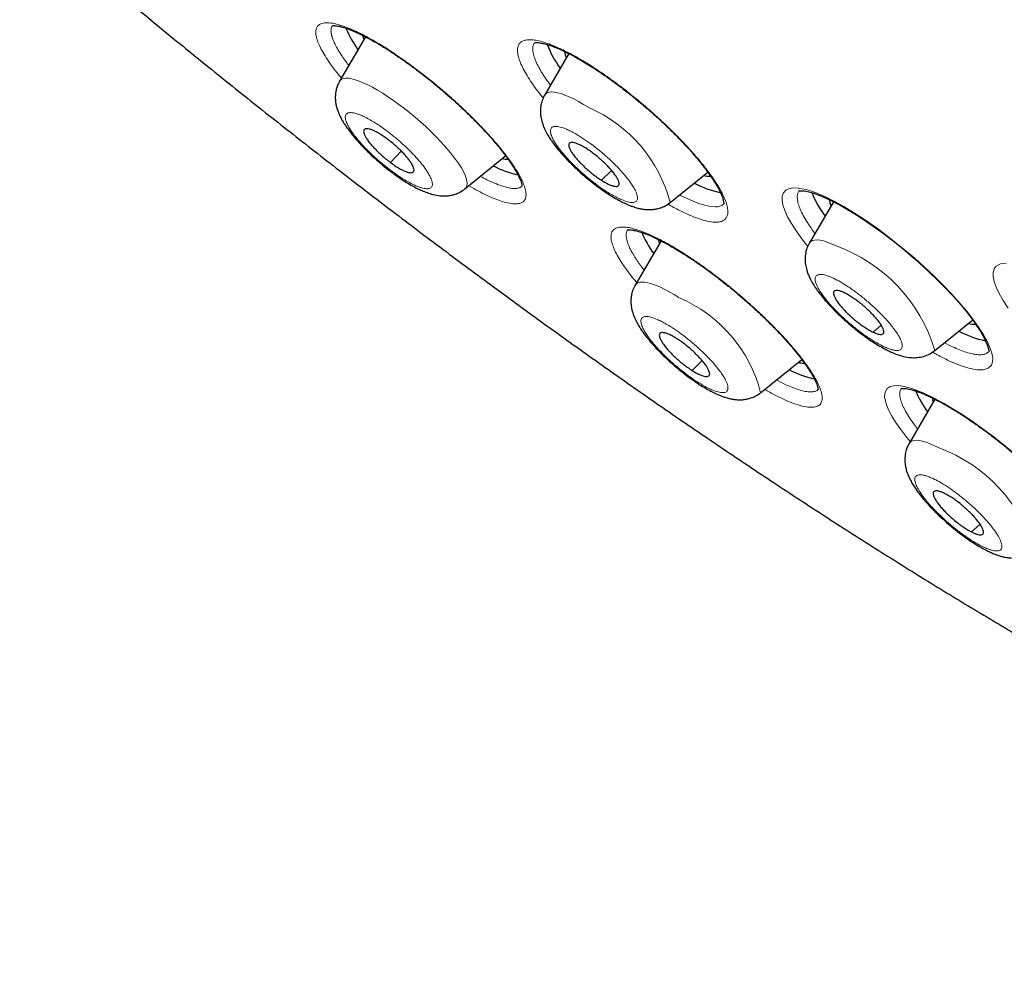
# Model space of a CAD drawing. Header units: millimetres. Extents: x 8 to 1352, y 12 to 1248.
# Tile 94 of 126: x 1165 to 1183, y 555 to 572. Entities that reach past the tile are written whole.
import ezdxf

# ---------------------------------------------------------------- set-up
doc = ezdxf.new("R2010")
doc.units = ezdxf.units.MM

msp = doc.modelspace()

# ---------------------------------------------------------------- linework, layer by layer
at = {"color": 7, "linetype": 'Continuous', "lineweight": 30}
for p, q in [((1171.547, 571.636), (1171.067, 570.814)), ((1175.307, 571.326), (1174.86, 570.561)), ((1173.386, 568.825), (1174.138, 569.435)), ((1177.179, 568.571), (1177.875, 569.135)), ((1180.203, 568.587), (1179.756, 567.823)), ((1177.013, 567.863), (1176.534, 567.044)), ((1182.075, 565.833), (1182.775, 566.401)), ((1178.853, 565.054), (1179.613, 565.67)), ((1182.078, 564.934), (1181.6, 564.116))]:
    msp.add_line(p, q, dxfattribs=at)
at = {"color": 252, "linetype": 'Continuous', "lineweight": 0}
for p, q in [((1172.207, 569.523), (1172.007, 569.313)), ((1176.098, 569.164), (1175.911, 568.983)), ((1181.084, 566.302), (1180.937, 566.172)), ((1182.372, 565.916), (1182.252, 565.977)), ((1177.772, 565.647), (1177.585, 565.466)), ((1182.912, 562.622), (1182.753, 562.479))]:
    msp.add_line(p, q, dxfattribs=at)
at = {"color": 252, "linetype": 'Continuous', "lineweight": 0, "flags": 128}
for points in [[(1172.164, 570.386), (1172.063, 570.46), (1171.962, 570.528), (1171.864, 570.592), (1171.769, 570.65), (1171.677, 570.702), (1171.589, 570.748), (1171.506, 570.787), (1171.428, 570.818), (1171.356, 570.843), (1171.291, 570.86), (1171.233, 570.869), (1171.183, 570.871), (1171.14, 570.865), (1171.105, 570.851), (1171.079, 570.83), (1171.067, 570.814)], [(1175.676, 570.327), (1175.58, 570.386), (1175.487, 570.439), (1175.398, 570.486), (1175.314, 570.526), (1175.235, 570.559), (1175.163, 570.585), (1175.096, 570.603), (1175.037, 570.614), (1174.985, 570.617), (1174.94, 570.613), (1174.904, 570.601), (1174.876, 570.581), (1174.86, 570.561)], [(1173.386, 568.825), (1173.408, 568.85), (1173.421, 568.882), (1173.426, 568.921), (1173.422, 568.967), (1173.409, 569.019), (1173.387, 569.078), (1173.357, 569.142), (1173.319, 569.211), (1173.272, 569.284), (1173.218, 569.362), (1173.157, 569.443), (1173.089, 569.527), (1173.015, 569.614), (1172.934, 569.702), (1172.849, 569.791), (1172.759, 569.88), (1172.666, 569.969), (1172.569, 570.057), (1172.469, 570.143), (1172.368, 570.227), (1172.267, 570.309), (1172.164, 570.386)], [(1178.17, 568.543), (1178.162, 568.534), (1178.132, 568.515), (1178.102, 568.503), (1178.074, 568.497), (1178.055, 568.494), (1178.04, 568.493), (1178.027, 568.492), (1178.023, 568.492), (1178.021, 568.492), (1178.02, 568.492), (1178.02, 568.492), (1178.02, 568.492), (1178.02, 568.492), (1178.02, 568.492), (1178.02, 568.492), (1178.02, 568.492), (1178.02, 568.492), (1177.924, 568.499), (1177.814, 568.522), (1177.692, 568.562), (1177.561, 568.614), (1177.373, 568.704), (1177.355, 568.714)], [(1179.726, 567.759), (1179.615, 567.901), (1179.509, 568.048), (1179.422, 568.184), (1179.353, 568.308), (1179.301, 568.422), (1179.266, 568.527), (1179.251, 568.616), (1179.254, 568.691), (1179.276, 568.752), (1179.317, 568.797), (1179.375, 568.827), (1179.451, 568.841), (1179.544, 568.839), (1179.693, 568.81), (1179.866, 568.754), (1180.064, 568.669), (1180.226, 568.588), (1180.395, 568.495), (1180.572, 568.388), (1180.757, 568.268), (1181.008, 568.094), (1181.263, 567.902), (1181.516, 567.699), (1181.703, 567.54), (1181.883, 567.378), (1182.058, 567.214), (1182.226, 567.047), (1182.382, 566.884), (1182.527, 566.724), (1182.66, 566.566), (1182.781, 566.412), (1182.884, 566.269), (1182.971, 566.134), (1183.042, 566.008), (1183.095, 565.89), (1183.13, 565.788), (1183.146, 565.699), (1183.143, 565.623), (1183.122, 565.562), (1183.064, 565.505), (1182.976, 565.476), (1182.855, 565.476), (1182.707, 565.505), (1182.534, 565.561), (1182.337, 565.646), (1182.337, 565.646)], [(1180.239, 567.774), (1180.158, 567.81), (1180.083, 567.838), (1180.014, 567.86), (1179.952, 567.873), (1179.898, 567.879), (1179.85, 567.877), (1179.811, 567.868), (1179.78, 567.851), (1179.758, 567.826), (1179.756, 567.823)], [(1183.432, 566.618), (1183.34, 566.759), (1183.267, 566.887), (1183.211, 567.003), (1183.174, 567.108), (1183.155, 567.201), (1183.155, 567.28), (1183.173, 567.344), (1183.21, 567.393), (1183.288, 567.435), (1183.396, 567.447)], [(1177.35, 566.81), (1177.254, 566.869), (1177.161, 566.922), (1177.072, 566.969), (1176.988, 567.009), (1176.91, 567.042), (1176.837, 567.068), (1176.77, 567.086), (1176.711, 567.097), (1176.659, 567.1), (1176.614, 567.096), (1176.578, 567.084), (1176.55, 567.064), (1176.534, 567.044)], [(1181.62, 564.15), (1181.556, 564.227), (1181.446, 564.371), (1181.35, 564.508), (1181.273, 564.635), (1181.214, 564.749), (1181.173, 564.853), (1181.147, 564.972), (1181.155, 565.066), (1181.196, 565.134), (1181.248, 565.166), (1181.318, 565.183), (1181.406, 565.184), (1181.509, 565.169), (1181.671, 565.124), (1181.857, 565.052), (1182.066, 564.952), (1182.236, 564.861), (1182.411, 564.758), (1182.593, 564.643), (1182.782, 564.516), (1182.972, 564.38), (1183.164, 564.236), (1183.356, 564.084), (1183.544, 563.928)], [(1182.155, 564.033), (1182.07, 564.074), (1181.99, 564.109), (1181.916, 564.136), (1181.848, 564.156), (1181.787, 564.168), (1181.734, 564.173), (1181.688, 564.17), (1181.65, 564.159), (1181.62, 564.141), (1181.6, 564.116)]]:
    msp.add_lwpolyline(points, dxfattribs=at)
at = {"color": 7, "linetype": 'Continuous', "lineweight": 30, "flags": 128}
msp.add_lwpolyline([(1179.569, 568.788), (1179.57, 568.787), (1179.576, 568.787), (1179.587, 568.788), (1179.601, 568.789), (1179.625, 568.788), (1179.653, 568.786), (1179.689, 568.781), (1179.746, 568.769), (1179.821, 568.748), (1179.917, 568.715), (1180.023, 568.672), (1180.116, 568.63), (1180.193, 568.592), (1180.251, 568.562), (1180.317, 568.527), (1180.401, 568.479), (1180.504, 568.419), (1180.625, 568.345), (1180.749, 568.264), (1180.936, 568.136), (1181.121, 568.002), (1181.303, 567.863), (1181.482, 567.719), (1181.718, 567.518), (1181.946, 567.31), (1182.163, 567.1), (1182.287, 566.973), (1182.406, 566.846), (1182.518, 566.72), (1182.623, 566.596), (1182.714, 566.483), (1182.759, 566.423), (1182.797, 566.371), (1182.828, 566.327), (1182.855, 566.287), (1182.888, 566.237), (1182.924, 566.178), (1182.963, 566.111), (1182.999, 566.042), (1183.025, 565.985), (1183.042, 565.942), (1183.053, 565.91), (1183.06, 565.888), (1183.064, 565.872), (1183.068, 565.856), (1183.072, 565.841), (1183.076, 565.83), (1183.079, 565.822), (1183.079, 565.818), (1183.079, 565.818)], dxfattribs=at)
at = {"color": 7, "linetype": 'Continuous', "lineweight": 30}
for centre, radius, start, end in [((1173.07, 572.597), 2.05, 202.9647, 215.7964), ((1172.088, 571.799), 0.612, 192.6756, 200.7201), ((1176.768, 572.245), 2.009, 201.8831, 216.3164), ((1175.722, 571.429), 0.497, 187.3572, 201.7621), ((1174.772, 570.894), 1.856, 242.3518, 257.322), ((1174.196, 569.927), 0.555, 257.6875, 268.8197), ((1177.906, 569.562), 0.504, 257.1978, 272.7923), ((1178.492, 570.553), 1.839, 241.8153, 258.0762), ((1181.668, 569.51), 2.015, 201.9805, 216.3065), ((1180.618, 568.691), 0.498, 187.3892, 201.759), ((1178.553, 568.836), 2.067, 203.2613, 215.7691), ((1177.561, 568.03), 0.618, 193.1686, 200.7009), ((1182.801, 566.814), 0.495, 257.1242, 273.816), ((1183.384, 567.804), 1.827, 241.7836, 258.2995), ((1179.66, 566.138), 0.536, 257.577, 270.5733), ((1180.225, 567.091), 1.82, 242.2592, 258.0148), ((1183.627, 565.914), 2.078, 203.438, 215.753), ((1182.629, 565.104), 0.621, 193.3542, 200.6937)]:
    msp.add_arc(centre, radius, start, end, dxfattribs=at)
at = {"color": 252, "linetype": 'Continuous', "lineweight": 0}
for centre, radius, start, end in [((1174.639, 567.917), 2.623, 14.4411, 66.7264), ((1179.254, 565.004), 2.94, 16.3743, 70.4401), ((1176.314, 564.4), 2.623, 14.4411, 66.7264), ((1181.15, 561.333), 2.881, 15.9991, 69.5828)]:
    msp.add_arc(centre, radius, start, end, dxfattribs=at)
at = {"color": 7, "linetype": 'Continuous', "lineweight": 30}
for points, knots in [([(1165.151, 573.986), (1165.322, 573.84), (1165.56, 573.637), (1165.911, 573.338), (1166.21, 573.086), (1166.567, 572.786), (1166.943, 572.472), (1167.338, 572.145), (1167.747, 571.808), (1168.168, 571.464), (1168.597, 571.115), (1169.034, 570.763), (1169.477, 570.409), (1169.925, 570.054), (1170.378, 569.698), (1170.834, 569.341), (1171.293, 568.986), (1171.755, 568.631), (1172.22, 568.277), (1172.686, 567.925), (1173.154, 567.574), (1173.623, 567.226), (1174.093, 566.88), (1174.564, 566.536), (1175.036, 566.195), (1175.508, 565.857), (1175.981, 565.521), (1176.453, 565.189), (1176.925, 564.86), (1177.397, 564.535), (1177.869, 564.213), (1178.34, 563.895), (1178.809, 563.58), (1179.278, 563.27), (1179.746, 562.963), (1180.213, 562.661), (1180.678, 562.363), (1181.142, 562.069), (1181.604, 561.779), (1182.064, 561.495), (1182.523, 561.214), (1182.979, 560.939), (1183.433, 560.668), (1183.885, 560.402), (1184.334, 560.141), (1184.781, 559.885), (1185.225, 559.634), (1185.667, 559.388), (1186.105, 559.148), (1186.541, 558.913), (1186.973, 558.683), (1187.402, 558.459), (1187.828, 558.241), (1188.25, 558.028), (1188.669, 557.82), (1189.084, 557.619), (1189.496, 557.423), (1189.903, 557.233), (1190.307, 557.049), (1190.706, 556.871), (1191.102, 556.699), (1191.493, 556.533), (1191.879, 556.373), (1192.262, 556.22), (1192.639, 556.073), (1193.013, 555.932), (1193.381, 555.797), (1193.745, 555.669), (1194.103, 555.547), (1194.457, 555.431), (1194.806, 555.323), (1195.149, 555.22), (1195.488, 555.125), (1195.821, 555.036), (1196.149, 554.953), (1196.471, 554.878), (1196.788, 554.809), (1197.099, 554.747), (1197.405, 554.692), (1197.705, 554.644), (1197.999, 554.602), (1198.288, 554.568), (1198.57, 554.54), (1198.847, 554.52), (1199.118, 554.506), (1199.383, 554.5), (1199.642, 554.501), (1199.894, 554.509), (1200.141, 554.524), (1200.381, 554.547), (1200.615, 554.576), (1200.843, 554.613), (1201.065, 554.658), (1201.28, 554.709), (1201.488, 554.768), (1201.69, 554.834), (1201.884, 554.906), (1202.071, 554.986), (1202.25, 555.071), (1202.42, 555.162), (1202.581, 555.256), (1202.73, 555.353), (1202.868, 555.45), (1202.995, 555.546), (1203.109, 555.638), (1203.212, 555.727), (1203.305, 555.811), (1203.388, 555.889), (1203.463, 555.963), (1203.531, 556.031), (1203.594, 556.096), (1203.651, 556.156), (1203.704, 556.214), (1203.755, 556.268), (1203.803, 556.321), (1203.849, 556.372), (1203.895, 556.424), (1203.942, 556.476), (1203.99, 556.531), (1204.042, 556.589), (1204.103, 556.657), (1204.163, 556.725), (1204.205, 556.772), (1204.222, 556.792)], [0, 0, 0, 0, 0.010665, 0.014904, 0.021954, 0.029265, 0.037106, 0.045289, 0.053741, 0.062402, 0.071229, 0.080191, 0.089264, 0.098431, 0.107676, 0.116989, 0.12636, 0.135782, 0.145248, 0.154753, 0.164294, 0.173866, 0.183466, 0.193091, 0.20274, 0.212409, 0.222098, 0.231804, 0.241526, 0.251264, 0.261014, 0.270778, 0.280553, 0.290339, 0.300135, 0.30994, 0.319754, 0.329577, 0.339406, 0.349243, 0.359087, 0.368936, 0.378792, 0.388652, 0.398518, 0.408388, 0.418262, 0.42814, 0.438022, 0.447907, 0.457795, 0.467685, 0.477578, 0.487473, 0.497369, 0.507267, 0.517166, 0.527066, 0.536966, 0.546867, 0.556768, 0.566668, 0.576567, 0.586466, 0.596362, 0.606257, 0.61615, 0.62604, 0.635927, 0.64581, 0.655688, 0.665562, 0.675431, 0.685294, 0.695149, 0.704998, 0.714837, 0.724668, 0.734488, 0.744296, 0.754091, 0.763871, 0.773635, 0.783381, 0.793106, 0.802808, 0.812483, 0.822127, 0.831737, 0.841307, 0.850829, 0.860295, 0.869695, 0.879014, 0.888234, 0.897332, 0.906276, 0.915022, 0.923514, 0.93168, 0.93943, 0.946669, 0.953304, 0.959268, 0.964536, 0.969122, 0.973071, 0.976448, 0.979323, 0.981767, 0.98385, 0.985634, 0.987178, 0.988536, 0.989758, 0.990893, 0.991985, 0.993082, 0.994219, 0.995455, 0.996883, 0.998718, 1, 1, 1, 1]), ([(1170.935, 571.842), (1170.934, 571.842), (1170.934, 571.841), (1170.936, 571.842), (1170.943, 571.842), (1170.956, 571.843), (1170.984, 571.843), (1171.031, 571.837), (1171.093, 571.824), (1171.163, 571.804), (1171.24, 571.777), (1171.317, 571.746), (1171.389, 571.714), (1171.477, 571.673), (1171.592, 571.614), (1171.748, 571.527), (1171.926, 571.42), (1172.115, 571.296), (1172.304, 571.165), (1172.49, 571.028), (1172.673, 570.887), (1172.852, 570.741), (1173.029, 570.591), (1173.203, 570.436), (1173.374, 570.278), (1173.54, 570.116), (1173.7, 569.951), (1173.836, 569.804), (1173.945, 569.678), (1174.028, 569.578), (1174.092, 569.496), (1174.139, 569.434), (1174.174, 569.386), (1174.207, 569.34), (1174.241, 569.29), (1174.281, 569.229), (1174.322, 569.161), (1174.36, 569.094), (1174.393, 569.028), (1174.417, 568.97), (1174.432, 568.925), (1174.439, 568.891), (1174.441, 568.876), (1174.442, 568.877), (1174.443, 568.877)], [0, 0, 0, 0, 0.005004, 0.017151, 0.025981, 0.034076, 0.056038, 0.081963, 0.103977, 0.128061, 0.151916, 0.172766, 0.19061, 0.207028, 0.23555, 0.268978, 0.30653, 0.343595, 0.379457, 0.414141, 0.447566, 0.480826, 0.514297, 0.548004, 0.581975, 0.616644, 0.652288, 0.688955, 0.713863, 0.737913, 0.75883, 0.772438, 0.78427, 0.794814, 0.80817, 0.825249, 0.846017, 0.868979, 0.890439, 0.916457, 0.939557, 0.960006, 0.983557, 1, 1, 1, 1]), ([(1174.68, 571.532), (1174.68, 571.532), (1174.68, 571.531), (1174.691, 571.531), (1174.718, 571.531), (1174.764, 571.527), (1174.826, 571.516), (1174.901, 571.496), (1174.981, 571.47), (1175.054, 571.442), (1175.121, 571.414), (1175.181, 571.387), (1175.244, 571.357), (1175.318, 571.321), (1175.407, 571.274), (1175.512, 571.215), (1175.629, 571.146), (1175.771, 571.057), (1175.935, 570.948), (1176.139, 570.803), (1176.362, 570.635), (1176.603, 570.442), (1176.818, 570.257), (1177.009, 570.084), (1177.177, 569.924), (1177.34, 569.761), (1177.478, 569.615), (1177.592, 569.488), (1177.681, 569.383), (1177.757, 569.29), (1177.817, 569.213), (1177.865, 569.15), (1177.908, 569.09), (1177.955, 569.023), (1178.009, 568.941), (1178.062, 568.852), (1178.106, 568.768), (1178.136, 568.699), (1178.154, 568.647), (1178.164, 568.61), (1178.169, 568.584), (1178.171, 568.568), (1178.171, 568.558), (1178.171, 568.553), (1178.172, 568.549), (1178.172, 568.55), (1178.173, 568.55)], [0, 0, 0, 0, 0.020731, 0.05135, 0.077258, 0.100545, 0.12579, 0.153166, 0.17502, 0.194913, 0.211355, 0.224324, 0.237801, 0.253446, 0.272021, 0.29354, 0.317014, 0.340254, 0.374374, 0.407587, 0.450627, 0.493395, 0.53621, 0.568399, 0.601063, 0.634577, 0.668808, 0.692046, 0.71535, 0.736051, 0.753471, 0.767622, 0.779846, 0.796236, 0.81751, 0.843623, 0.870677, 0.894308, 0.914539, 0.931424, 0.946346, 0.960084, 0.966931, 0.976127, 0.987976, 1, 1, 1, 1]), ([(1171.067, 570.814), (1171.053, 570.788), (1171.027, 570.739), (1171.005, 570.665), (1170.992, 570.597), (1170.988, 570.54), (1170.988, 570.493), (1170.99, 570.457), (1170.994, 570.423), (1171, 570.388), (1171.009, 570.343), (1171.026, 570.285), (1171.054, 570.212), (1171.089, 570.137), (1171.127, 570.069), (1171.169, 570.002), (1171.221, 569.926), (1171.297, 569.826), (1171.387, 569.72), (1171.486, 569.613), (1171.586, 569.512), (1171.694, 569.41), (1171.81, 569.308), (1171.931, 569.208), (1172.056, 569.112), (1172.179, 569.025), (1172.302, 568.945), (1172.419, 568.876), (1172.524, 568.822), (1172.617, 568.78), (1172.718, 568.741), (1172.826, 568.71), (1172.926, 568.695), (1173.002, 568.693), (1173.05, 568.694), (1173.094, 568.699), (1173.147, 568.708), (1173.214, 568.727), (1173.3, 568.763), (1173.355, 568.803), (1173.386, 568.825)], [0, 0, 0, 0, 0.024703, 0.045496, 0.062407, 0.080632, 0.091701, 0.101931, 0.112236, 0.122629, 0.133528, 0.155048, 0.181789, 0.211565, 0.235242, 0.252247, 0.28153, 0.317896, 0.361246, 0.395794, 0.431069, 0.467092, 0.503886, 0.541477, 0.579891, 0.61879, 0.654692, 0.696579, 0.731699, 0.760308, 0.791881, 0.830691, 0.868746, 0.885777, 0.900287, 0.912393, 0.924951, 0.943649, 0.968636, 1, 1, 1, 1]), ([(1174.86, 570.561), (1174.843, 570.527), (1174.812, 570.467), (1174.79, 570.377), (1174.782, 570.308), (1174.78, 570.258), (1174.782, 570.222), (1174.785, 570.188), (1174.79, 570.15), (1174.803, 570.083), (1174.832, 569.99), (1174.878, 569.889), (1174.931, 569.796), (1174.986, 569.712), (1175.052, 569.62), (1175.133, 569.52), (1175.227, 569.414), (1175.327, 569.309), (1175.438, 569.202), (1175.552, 569.098), (1175.668, 569), (1175.782, 568.909), (1175.895, 568.826), (1176.015, 568.743), (1176.136, 568.666), (1176.252, 568.601), (1176.344, 568.556), (1176.416, 568.524), (1176.477, 568.5), (1176.545, 568.478), (1176.616, 568.459), (1176.69, 568.446), (1176.766, 568.439), (1176.843, 568.44), (1176.923, 568.451), (1177.006, 568.473), (1177.095, 568.51), (1177.15, 568.55), (1177.179, 568.571)], [0, 0, 0, 0, 0.030953, 0.055802, 0.07463, 0.087582, 0.09666, 0.106863, 0.118449, 0.131386, 0.169166, 0.207546, 0.239256, 0.26699, 0.300692, 0.340948, 0.375479, 0.413416, 0.451332, 0.488361, 0.524528, 0.559857, 0.594369, 0.628085, 0.671361, 0.709798, 0.742914, 0.764341, 0.784319, 0.804832, 0.831764, 0.852649, 0.874876, 0.899042, 0.920012, 0.943792, 0.970452, 1, 1, 1, 1]), ([(1171.949, 569.747), (1171.923, 569.765), (1171.871, 569.803), (1171.797, 569.85), (1171.726, 569.888), (1171.664, 569.916), (1171.61, 569.933), (1171.567, 569.939), (1171.535, 569.933), (1171.516, 569.916), (1171.51, 569.887), (1171.517, 569.849), (1171.538, 569.801), (1171.57, 569.746), (1171.615, 569.684), (1171.67, 569.619), (1171.734, 569.55), (1171.804, 569.482), (1171.879, 569.414), (1171.948, 569.358), (1171.991, 569.325), (1172.007, 569.313)], [0, 0, 0, 0, 0.0529252, 0.1073853, 0.1603105, 0.2147706, 0.2676958, 0.3221559, 0.3750811, 0.4295412, 0.4824664, 0.5369265, 0.5898517, 0.6443117, 0.697237, 0.751697, 0.8046223, 0.8590823, 0.9120076, 0.9664676, 1, 1, 1, 1]), ([(1172.007, 569.313), (1172.033, 569.294), (1172.085, 569.257), (1172.16, 569.21), (1172.23, 569.171), (1172.292, 569.143), (1172.346, 569.126), (1172.389, 569.121), (1172.421, 569.127), (1172.44, 569.144), (1172.446, 569.172), (1172.439, 569.211), (1172.418, 569.258), (1172.386, 569.313), (1172.341, 569.375), (1172.287, 569.441), (1172.223, 569.509), (1172.153, 569.578), (1172.077, 569.646), (1172.008, 569.702), (1171.965, 569.734), (1171.949, 569.747)], [0, 0, 0, 0, 0.052925, 0.107385, 0.160311, 0.214771, 0.267696, 0.322156, 0.375081, 0.429541, 0.482466, 0.536926, 0.589852, 0.644312, 0.697237, 0.751697, 0.804622, 0.859082, 0.912008, 0.966468, 1, 1, 1, 1]), ([(1175.631, 569.569), (1175.607, 569.584), (1175.558, 569.614), (1175.492, 569.648), (1175.432, 569.671), (1175.383, 569.683), (1175.344, 569.684), (1175.318, 569.673), (1175.305, 569.651), (1175.304, 569.618), (1175.317, 569.575), (1175.343, 569.525), (1175.381, 569.466), (1175.43, 569.403), (1175.489, 569.336), (1175.556, 569.267), (1175.629, 569.198), (1175.706, 569.132), (1175.785, 569.07), (1175.853, 569.02), (1175.895, 568.993), (1175.911, 568.983)], [0, 0, 0, 0, 0.052925, 0.107385, 0.160311, 0.214771, 0.267696, 0.322156, 0.375081, 0.429541, 0.482466, 0.536926, 0.589852, 0.644312, 0.697237, 0.751697, 0.804622, 0.859082, 0.912008, 0.966468, 1, 1, 1, 1]), ([(1175.911, 568.983), (1175.935, 568.968), (1175.984, 568.938), (1176.05, 568.905), (1176.11, 568.881), (1176.159, 568.869), (1176.198, 568.868), (1176.224, 568.879), (1176.237, 568.901), (1176.238, 568.934), (1176.225, 568.977), (1176.199, 569.028), (1176.161, 569.086), (1176.112, 569.149), (1176.053, 569.217), (1175.986, 569.285), (1175.913, 569.354), (1175.836, 569.42), (1175.757, 569.482), (1175.689, 569.532), (1175.647, 569.559), (1175.631, 569.569)], [0, 0, 0, 0, 0.052925, 0.107385, 0.160311, 0.214771, 0.267696, 0.322156, 0.375081, 0.429541, 0.482466, 0.536926, 0.589852, 0.644312, 0.697237, 0.751697, 0.804622, 0.859082, 0.912008, 0.966468, 1, 1, 1, 1]), ([(1176.4, 568.068), (1176.401, 568.068), (1176.402, 568.066), (1176.42, 568.068), (1176.457, 568.066), (1176.507, 568.059), (1176.574, 568.043), (1176.658, 568.018), (1176.751, 567.983), (1176.833, 567.949), (1176.896, 567.92), (1176.946, 567.896), (1176.999, 567.87), (1177.068, 567.834), (1177.158, 567.785), (1177.27, 567.721), (1177.412, 567.635), (1177.579, 567.527), (1177.768, 567.397), (1177.955, 567.261), (1178.139, 567.119), (1178.321, 566.973), (1178.499, 566.824), (1178.672, 566.671), (1178.842, 566.515), (1179.009, 566.353), (1179.171, 566.188), (1179.324, 566.022), (1179.461, 565.864), (1179.573, 565.724), (1179.652, 565.62), (1179.708, 565.54), (1179.752, 565.474), (1179.796, 565.403), (1179.837, 565.332), (1179.869, 565.266), (1179.892, 565.21), (1179.906, 565.167), (1179.913, 565.136), (1179.915, 565.117), (1179.915, 565.11), (1179.915, 565.11), (1179.916, 565.111)], [0, 0, 0, 0, 0.022159, 0.046484, 0.068197, 0.091748, 0.11736, 0.145062, 0.17315, 0.195814, 0.208919, 0.219391, 0.231063, 0.244503, 0.265179, 0.288983, 0.313704, 0.350084, 0.385478, 0.419925, 0.453692, 0.487212, 0.520514, 0.553624, 0.58691, 0.621477, 0.657202, 0.694093, 0.731498, 0.764848, 0.7933, 0.809644, 0.827258, 0.847862, 0.871433, 0.895329, 0.917222, 0.939388, 0.959279, 0.977063, 0.98968, 1, 1, 1, 1]), ([(1179.756, 567.823), (1179.739, 567.791), (1179.71, 567.733), (1179.687, 567.647), (1179.678, 567.576), (1179.676, 567.515), (1179.679, 567.457), (1179.687, 567.399), (1179.7, 567.344), (1179.717, 567.285), (1179.743, 567.219), (1179.771, 567.158), (1179.797, 567.109), (1179.817, 567.075), (1179.841, 567.036), (1179.877, 566.98), (1179.931, 566.904), (1180.001, 566.816), (1180.085, 566.718), (1180.181, 566.614), (1180.289, 566.506), (1180.408, 566.395), (1180.538, 566.283), (1180.669, 566.177), (1180.8, 566.08), (1180.92, 565.998), (1181.025, 565.932), (1181.11, 565.884), (1181.187, 565.843), (1181.273, 565.802), (1181.377, 565.759), (1181.497, 565.722), (1181.615, 565.702), (1181.73, 565.7), (1181.842, 565.716), (1181.963, 565.755), (1182.036, 565.806), (1182.075, 565.833)], [0, 0, 0, 0, 0.028929, 0.052904, 0.071994, 0.08705, 0.10526, 0.121839, 0.137965, 0.157628, 0.181107, 0.204941, 0.220763, 0.230605, 0.242466, 0.265415, 0.294513, 0.327648, 0.362302, 0.398487, 0.436228, 0.475554, 0.516501, 0.55861, 0.597214, 0.637394, 0.670899, 0.697726, 0.7212, 0.747981, 0.782668, 0.824109, 0.866506, 0.896739, 0.928011, 0.962116, 1, 1, 1, 1]), ([(1176.534, 567.044), (1176.517, 567.01), (1176.486, 566.95), (1176.464, 566.86), (1176.456, 566.791), (1176.454, 566.741), (1176.456, 566.705), (1176.459, 566.671), (1176.464, 566.633), (1176.477, 566.566), (1176.506, 566.473), (1176.553, 566.372), (1176.605, 566.279), (1176.66, 566.195), (1176.726, 566.103), (1176.807, 566.003), (1176.901, 565.897), (1177.001, 565.792), (1177.112, 565.685), (1177.226, 565.581), (1177.342, 565.483), (1177.457, 565.392), (1177.569, 565.309), (1177.689, 565.226), (1177.81, 565.149), (1177.926, 565.084), (1178.018, 565.039), (1178.09, 565.007), (1178.151, 564.983), (1178.219, 564.961), (1178.29, 564.942), (1178.364, 564.929), (1178.44, 564.922), (1178.517, 564.923), (1178.598, 564.934), (1178.68, 564.956), (1178.769, 564.993), (1178.824, 565.033), (1178.853, 565.054)], [0, 0, 0, 0, 0.030953, 0.055802, 0.07463, 0.087582, 0.09666, 0.106863, 0.118449, 0.131386, 0.169166, 0.207546, 0.239256, 0.26699, 0.300692, 0.340948, 0.375479, 0.413416, 0.451332, 0.488361, 0.524528, 0.559857, 0.594369, 0.628085, 0.671361, 0.709798, 0.742914, 0.764341, 0.784319, 0.804832, 0.831764, 0.852649, 0.874876, 0.899042, 0.920012, 0.943792, 0.970452, 1, 1, 1, 1]), ([(1180.397, 566.904), (1180.376, 566.913), (1180.335, 566.931), (1180.285, 566.944), (1180.244, 566.946), (1180.217, 566.937), (1180.201, 566.916), (1180.199, 566.885), (1180.211, 566.844), (1180.235, 566.794), (1180.271, 566.736), (1180.319, 566.674), (1180.376, 566.607), (1180.442, 566.538), (1180.514, 566.469), (1180.59, 566.403), (1180.669, 566.34), (1180.748, 566.283), (1180.824, 566.232), (1180.887, 566.196), (1180.923, 566.178), (1180.937, 566.172)], [0, 0, 0, 0, 0.052925, 0.107385, 0.160311, 0.214771, 0.267696, 0.322156, 0.375081, 0.429541, 0.482466, 0.536926, 0.589852, 0.644312, 0.697237, 0.751697, 0.804622, 0.859082, 0.912008, 0.966468, 1, 1, 1, 1]), ([(1180.937, 566.172), (1180.957, 566.163), (1180.998, 566.145), (1181.048, 566.132), (1181.089, 566.129), (1181.117, 566.139), (1181.132, 566.159), (1181.134, 566.191), (1181.123, 566.232), (1181.099, 566.282), (1181.062, 566.339), (1181.015, 566.402), (1180.957, 566.469), (1180.891, 566.537), (1180.819, 566.606), (1180.743, 566.673), (1180.664, 566.736), (1180.586, 566.793), (1180.509, 566.843), (1180.446, 566.88), (1180.41, 566.897), (1180.397, 566.904)], [0, 0, 0, 0, 0.0529252, 0.1073853, 0.1603105, 0.2147706, 0.2676958, 0.3221559, 0.3750811, 0.4295412, 0.4824664, 0.5369265, 0.5898517, 0.6443117, 0.697237, 0.751697, 0.8046223, 0.8590823, 0.9120076, 0.9664676, 1, 1, 1, 1]), ([(1177.306, 566.052), (1177.281, 566.067), (1177.232, 566.097), (1177.166, 566.131), (1177.106, 566.154), (1177.057, 566.166), (1177.018, 566.167), (1176.992, 566.156), (1176.979, 566.134), (1176.979, 566.101), (1176.992, 566.058), (1177.017, 566.008), (1177.056, 565.949), (1177.104, 565.886), (1177.164, 565.819), (1177.23, 565.75), (1177.303, 565.681), (1177.38, 565.615), (1177.459, 565.553), (1177.528, 565.503), (1177.569, 565.476), (1177.585, 565.466)], [0, 0, 0, 0, 0.052925, 0.107385, 0.160311, 0.214771, 0.267696, 0.322156, 0.375081, 0.429541, 0.482466, 0.536926, 0.589852, 0.644312, 0.697237, 0.751697, 0.804622, 0.859082, 0.912008, 0.966468, 1, 1, 1, 1]), ([(1177.585, 565.466), (1177.609, 565.451), (1177.658, 565.421), (1177.725, 565.388), (1177.784, 565.364), (1177.833, 565.352), (1177.872, 565.351), (1177.898, 565.362), (1177.912, 565.384), (1177.912, 565.417), (1177.899, 565.46), (1177.873, 565.51), (1177.835, 565.569), (1177.786, 565.632), (1177.727, 565.699), (1177.66, 565.768), (1177.587, 565.837), (1177.511, 565.903), (1177.431, 565.965), (1177.363, 566.015), (1177.321, 566.042), (1177.306, 566.052)], [0, 0, 0, 0, 0.0529252, 0.1073853, 0.1603105, 0.2147706, 0.2676958, 0.3221559, 0.3750811, 0.4295412, 0.4824664, 0.5369265, 0.5898517, 0.6443117, 0.697237, 0.751697, 0.8046223, 0.8590823, 0.9120076, 0.9664676, 1, 1, 1, 1]), ([(1181.46, 565.135), (1181.46, 565.135), (1181.461, 565.133), (1181.474, 565.134), (1181.504, 565.134), (1181.545, 565.13), (1181.596, 565.121), (1181.655, 565.107), (1181.723, 565.087), (1181.803, 565.058), (1181.891, 565.023), (1181.977, 564.984), (1182.057, 564.945), (1182.149, 564.898), (1182.266, 564.834), (1182.421, 564.743), (1182.599, 564.631), (1182.789, 564.504), (1182.978, 564.369), (1183.163, 564.23), (1183.343, 564.089), (1183.538, 563.928), (1183.748, 563.745), (1183.97, 563.539), (1184.153, 563.36), (1184.298, 563.208), (1184.412, 563.085), (1184.518, 562.964), (1184.614, 562.848), (1184.692, 562.748), (1184.75, 562.669), (1184.792, 562.609), (1184.828, 562.553), (1184.864, 562.496), (1184.901, 562.431), (1184.934, 562.367), (1184.959, 562.309), (1184.975, 562.264), (1184.985, 562.229), (1184.989, 562.209), (1184.991, 562.2), (1184.993, 562.2), (1184.994, 562.2)], [0, 0, 0, 0, 0.0187444, 0.0421094, 0.0628425, 0.0872216, 0.1081076, 0.1271696, 0.1479847, 0.1706775, 0.1939572, 0.2146231, 0.2325103, 0.2482138, 0.2746513, 0.3056154, 0.3409533, 0.3767583, 0.4113998, 0.4448973, 0.4772728, 0.5092541, 0.5524749, 0.596167, 0.6404039, 0.6672863, 0.6944238, 0.7218144, 0.74946, 0.7754686, 0.7939723, 0.809585, 0.823076, 0.8395573, 0.8599538, 0.8836539, 0.9061949, 0.9266488, 0.9452931, 0.9626746, 0.9851013, 1, 1, 1, 1]), ([(1181.6, 564.116), (1181.588, 564.093), (1181.564, 564.048), (1181.534, 563.959), (1181.518, 563.856), (1181.522, 563.748), (1181.537, 563.66), (1181.56, 563.582), (1181.592, 563.501), (1181.633, 563.417), (1181.679, 563.338), (1181.726, 563.267), (1181.772, 563.203), (1181.818, 563.143), (1181.872, 563.078), (1181.94, 562.999), (1182.027, 562.906), (1182.134, 562.798), (1182.258, 562.683), (1182.39, 562.569), (1182.522, 562.464), (1182.649, 562.37), (1182.77, 562.288), (1182.883, 562.218), (1182.986, 562.16), (1183.073, 562.116), (1183.138, 562.087), (1183.183, 562.069), (1183.22, 562.055), (1183.267, 562.039), (1183.326, 562.022), (1183.39, 562.008), (1183.45, 561.999), (1183.507, 561.995), (1183.57, 561.995), (1183.636, 562.002), (1183.704, 562.016), (1183.773, 562.039), (1183.847, 562.074), (1183.894, 562.109), (1183.919, 562.127)], [0, 0, 0, 0, 0.021858, 0.042141, 0.077896, 0.107261, 0.13087, 0.155828, 0.184977, 0.214953, 0.243365, 0.269648, 0.292277, 0.312139, 0.335444, 0.363564, 0.3965, 0.434259, 0.476561, 0.518748, 0.559257, 0.598127, 0.635391, 0.67108, 0.705214, 0.736009, 0.760504, 0.773292, 0.783408, 0.797364, 0.818647, 0.841067, 0.860392, 0.876801, 0.894504, 0.915268, 0.932978, 0.952917, 0.975251, 1, 1, 1, 1]), ([(1182.269, 563.184), (1182.248, 563.194), (1182.204, 563.215), (1182.15, 563.233), (1182.104, 563.241), (1182.071, 563.236), (1182.05, 563.22), (1182.043, 563.194), (1182.048, 563.156), (1182.067, 563.11), (1182.098, 563.055), (1182.141, 562.995), (1182.195, 562.929), (1182.257, 562.862), (1182.327, 562.792), (1182.401, 562.725), (1182.48, 562.66), (1182.558, 562.6), (1182.636, 562.547), (1182.701, 562.507), (1182.738, 562.487), (1182.753, 562.479)], [0, 0, 0, 0, 0.052925, 0.107385, 0.160311, 0.214771, 0.267696, 0.322156, 0.375081, 0.429541, 0.482466, 0.536926, 0.589852, 0.644312, 0.697237, 0.751697, 0.804622, 0.859082, 0.912008, 0.966468, 1, 1, 1, 1]), ([(1182.753, 562.479), (1182.774, 562.469), (1182.818, 562.448), (1182.872, 562.43), (1182.917, 562.422), (1182.95, 562.427), (1182.971, 562.443), (1182.979, 562.469), (1182.973, 562.507), (1182.955, 562.553), (1182.923, 562.608), (1182.881, 562.668), (1182.827, 562.734), (1182.765, 562.801), (1182.695, 562.871), (1182.62, 562.938), (1182.542, 563.003), (1182.463, 563.063), (1182.386, 563.116), (1182.321, 563.156), (1182.283, 563.176), (1182.269, 563.184)], [0, 0, 0, 0, 0.0529252, 0.1073853, 0.1603105, 0.2147706, 0.2676958, 0.3221559, 0.3750811, 0.4295412, 0.4824664, 0.5369265, 0.5898517, 0.6443117, 0.697237, 0.751697, 0.8046223, 0.8590823, 0.9120076, 0.9664676, 1, 1, 1, 1])]:
    msp.add_open_spline(points, degree=3, knots=knots, dxfattribs=at)
at = {"color": 252, "linetype": 'Continuous', "lineweight": 0}
for points, knots in [([(1171.101, 570.873), (1171.084, 570.894), (1171.023, 570.966), (1170.935, 571.081), (1170.839, 571.218), (1170.759, 571.346), (1170.697, 571.462), (1170.655, 571.566), (1170.63, 571.657), (1170.624, 571.736), (1170.637, 571.799), (1170.668, 571.847), (1170.724, 571.883), (1170.81, 571.901), (1170.935, 571.891), (1171.074, 571.856), (1171.22, 571.804), (1171.364, 571.741), (1171.52, 571.664), (1171.705, 571.563), (1171.919, 571.434), (1172.165, 571.271), (1172.398, 571.105), (1172.611, 570.943), (1172.802, 570.791), (1172.99, 570.633), (1173.174, 570.471), (1173.353, 570.306), (1173.523, 570.141), (1173.685, 569.977), (1173.836, 569.814), (1173.975, 569.656), (1174.1, 569.504), (1174.21, 569.358), (1174.305, 569.221), (1174.383, 569.094), (1174.444, 568.977), (1174.487, 568.872), (1174.512, 568.781), (1174.518, 568.703), (1174.506, 568.64), (1174.475, 568.592), (1174.42, 568.557), (1174.334, 568.54), (1174.211, 568.552), (1174.072, 568.589), (1173.927, 568.643), (1173.784, 568.706), (1173.629, 568.786), (1173.52, 568.845), (1173.459, 568.881), (1173.457, 568.883)], [0, 0, 0, 0, 0.008265, 0.0279777, 0.0478921, 0.0679915, 0.0877742, 0.1074395, 0.1271834, 0.1472711, 0.1670656, 0.1867395, 0.2064605, 0.2330086, 0.2592854, 0.2856845, 0.3054261, 0.3253212, 0.345147, 0.3649142, 0.3914454, 0.4177211, 0.444317, 0.4643201, 0.4840608, 0.5037887, 0.5237451, 0.5435088, 0.5633378, 0.5832342, 0.6029746, 0.622826, 0.6425379, 0.6622815, 0.6822229, 0.7019472, 0.7216218, 0.7414149, 0.7614991, 0.781226, 0.8008855, 0.8206736, 0.8407902, 0.8672519, 0.8935067, 0.9200569, 0.9400673, 0.9598229, 0.9795174, 0.9993321, 1, 1, 1, 1]), ([(1171.238, 571.106), (1171.236, 571.108), (1171.223, 571.125), (1171.2, 571.156), (1171.168, 571.199), (1171.137, 571.243), (1171.09, 571.312), (1171.036, 571.397), (1170.986, 571.489), (1170.959, 571.549), (1170.944, 571.586), (1170.936, 571.607), (1170.93, 571.625), (1170.925, 571.641), (1170.921, 571.655), (1170.918, 571.668), (1170.916, 571.679), (1170.909, 571.714), (1170.906, 571.767), (1170.915, 571.817), (1170.931, 571.836), (1170.936, 571.841)], [0, 0, 0, 0, 0.005844, 0.047063, 0.089614, 0.133498, 0.178714, 0.301443, 0.40853, 0.499973, 0.530234, 0.558293, 0.584151, 0.607807, 0.629262, 0.648514, 0.665565, 0.680415, 0.81659, 0.951055, 1, 1, 1, 1]), ([(1174.833, 570.502), (1174.828, 570.509), (1174.778, 570.569), (1174.698, 570.676), (1174.596, 570.819), (1174.513, 570.953), (1174.446, 571.077), (1174.396, 571.19), (1174.366, 571.29), (1174.354, 571.376), (1174.361, 571.449), (1174.387, 571.507), (1174.431, 571.549), (1174.493, 571.575), (1174.572, 571.585), (1174.668, 571.579), (1174.78, 571.556), (1174.906, 571.518), (1175.061, 571.458), (1175.249, 571.371), (1175.473, 571.251), (1175.691, 571.118), (1175.897, 570.983), (1176.085, 570.851), (1176.276, 570.709), (1176.488, 570.543), (1176.72, 570.352), (1176.965, 570.135), (1177.179, 569.932), (1177.362, 569.749), (1177.516, 569.585), (1177.66, 569.424), (1177.79, 569.267), (1177.905, 569.116), (1178.006, 568.974), (1178.09, 568.839), (1178.157, 568.715), (1178.207, 568.602), (1178.238, 568.502), (1178.251, 568.415), (1178.244, 568.342), (1178.219, 568.284), (1178.176, 568.242), (1178.114, 568.215), (1178.026, 568.204), (1177.906, 568.215), (1177.747, 568.256), (1177.564, 568.325), (1177.361, 568.419), (1177.211, 568.502), (1177.137, 568.543)], [0, 0, 0, 0, 0.002569, 0.022585, 0.042257, 0.061782, 0.081351, 0.101405, 0.121096, 0.140608, 0.160119, 0.180078, 0.199735, 0.21927, 0.238858, 0.258512, 0.278243, 0.297966, 0.31758, 0.343988, 0.370082, 0.396476, 0.416336, 0.43593, 0.455529, 0.475394, 0.501554, 0.5279, 0.55409, 0.573736, 0.593284, 0.612921, 0.632831, 0.652351, 0.671866, 0.691554, 0.711599, 0.731123, 0.750632, 0.770318, 0.790381, 0.810037, 0.829588, 0.849232, 0.869163, 0.895456, 0.921569, 0.947903, 0.974208, 1, 1, 1, 1]), ([(1174.967, 570.743), (1174.945, 570.772), (1174.893, 570.842), (1174.843, 570.918), (1174.807, 570.976), (1174.789, 571.006), (1174.771, 571.036), (1174.755, 571.066), (1174.739, 571.096), (1174.708, 571.156), (1174.672, 571.241), (1174.643, 571.34), (1174.636, 571.423), (1174.645, 571.485), (1174.664, 571.512), (1174.672, 571.523)], [0, 0, 0, 0, 0.0797399, 0.1897214, 0.2198851, 0.2506094, 0.2818942, 0.3137396, 0.3461455, 0.3791119, 0.5144245, 0.6480158, 0.7798858, 0.9100344, 1, 1, 1, 1]), ([(1171.928, 569.905), (1171.894, 569.929), (1171.827, 569.978), (1171.729, 570.042), (1171.615, 570.111), (1171.515, 570.163), (1171.431, 570.198), (1171.354, 570.224), (1171.29, 570.236), (1171.24, 570.232), (1171.203, 570.22), (1171.174, 570.189), (1171.17, 570.136), (1171.185, 570.075), (1171.21, 570.015), (1171.255, 569.933), (1171.315, 569.845), (1171.385, 569.756), (1171.464, 569.663), (1171.553, 569.568), (1171.651, 569.472), (1171.75, 569.38), (1171.876, 569.272), (1172.012, 569.166), (1172.129, 569.082), (1172.227, 569.017), (1172.341, 568.949), (1172.441, 568.897), (1172.525, 568.862), (1172.602, 568.836), (1172.666, 568.824), (1172.716, 568.827), (1172.753, 568.839), (1172.782, 568.87), (1172.786, 568.924), (1172.771, 568.984), (1172.746, 569.045), (1172.701, 569.127), (1172.641, 569.215), (1172.571, 569.304), (1172.492, 569.396), (1172.403, 569.492), (1172.305, 569.588), (1172.206, 569.679), (1172.08, 569.789), (1171.979, 569.866), (1171.928, 569.905)], [0, 0, 0, 0, 0.020042, 0.039941, 0.060018, 0.092459, 0.108645, 0.125024, 0.157464, 0.173651, 0.190029, 0.219974, 0.249999, 0.270023, 0.289923, 0.310018, 0.342459, 0.358645, 0.375024, 0.407464, 0.423651, 0.440029, 0.469974, 0.499999, 0.520023, 0.539923, 0.560019, 0.592459, 0.608645, 0.625024, 0.657464, 0.673651, 0.69003, 0.719974, 0.749999, 0.770023, 0.789923, 0.810019, 0.842459, 0.858645, 0.875024, 0.907464, 0.923651, 0.94003, 0.969995, 1, 1, 1, 1]), ([(1175.53, 569.783), (1175.498, 569.802), (1175.434, 569.842), (1175.345, 569.89), (1175.246, 569.937), (1175.163, 569.966), (1175.098, 569.979), (1175.042, 569.982), (1175.001, 569.97), (1174.977, 569.944), (1174.964, 569.911), (1174.966, 569.855), (1174.995, 569.777), (1175.037, 569.699), (1175.085, 569.624), (1175.156, 569.528), (1175.238, 569.431), (1175.326, 569.336), (1175.421, 569.24), (1175.523, 569.144), (1175.63, 569.052), (1175.735, 568.966), (1175.864, 568.868), (1175.997, 568.778), (1176.107, 568.711), (1176.197, 568.662), (1176.296, 568.616), (1176.379, 568.586), (1176.444, 568.573), (1176.5, 568.57), (1176.541, 568.582), (1176.565, 568.608), (1176.578, 568.642), (1176.576, 568.698), (1176.547, 568.775), (1176.505, 568.854), (1176.457, 568.928), (1176.386, 569.024), (1176.304, 569.122), (1176.216, 569.217), (1176.121, 569.312), (1176.019, 569.408), (1175.912, 569.501), (1175.807, 569.586), (1175.677, 569.685), (1175.579, 569.75), (1175.53, 569.783)], [0, 0, 0, 0, 0.020042, 0.039941, 0.060018, 0.092459, 0.108645, 0.125024, 0.157464, 0.173651, 0.190029, 0.219974, 0.249999, 0.270023, 0.289923, 0.310018, 0.342459, 0.358645, 0.375024, 0.407464, 0.423651, 0.440029, 0.469974, 0.499999, 0.520023, 0.539923, 0.560019, 0.592459, 0.608645, 0.625024, 0.657464, 0.673651, 0.69003, 0.719974, 0.749999, 0.770023, 0.789923, 0.810019, 0.842459, 0.858645, 0.875024, 0.907464, 0.923651, 0.94003, 0.969995, 1, 1, 1, 1]), ([(1174.444, 568.874), (1174.44, 568.87), (1174.427, 568.858), (1174.401, 568.845), (1174.367, 568.835), (1174.328, 568.83), (1174.286, 568.83), (1174.243, 568.834), (1174.198, 568.842), (1174.153, 568.852), (1174.109, 568.864), (1174.039, 568.886), (1173.936, 568.926), (1173.804, 568.985), (1173.711, 569.034), (1173.671, 569.055)], [0, 0, 0, 0, 0.046644, 0.122154, 0.198395, 0.270769, 0.339276, 0.403916, 0.464687, 0.521592, 0.574628, 0.623796, 0.761295, 0.895311, 1, 1, 1, 1]), ([(1179.859, 568), (1179.826, 568.045), (1179.757, 568.139), (1179.675, 568.27), (1179.609, 568.393), (1179.563, 568.502), (1179.536, 568.597), (1179.529, 568.678), (1179.538, 568.744), (1179.559, 568.776), (1179.57, 568.791)], [0, 0, 0, 0, 0.120875, 0.251514, 0.38047, 0.507742, 0.633331, 0.757238, 0.87946, 1, 1, 1, 1]), ([(1176.561, 567.09), (1176.521, 567.138), (1176.441, 567.237), (1176.339, 567.375), (1176.253, 567.506), (1176.183, 567.628), (1176.131, 567.738), (1176.098, 567.836), (1176.084, 567.921), (1176.089, 567.999), (1176.121, 568.064), (1176.189, 568.108), (1176.281, 568.122), (1176.386, 568.114), (1176.497, 568.09), (1176.622, 568.052), (1176.776, 567.991), (1176.963, 567.903), (1177.187, 567.782), (1177.405, 567.649), (1177.611, 567.514), (1177.8, 567.382), (1177.991, 567.241), (1178.183, 567.093), (1178.374, 566.938), (1178.561, 566.778), (1178.743, 566.615), (1178.918, 566.451), (1179.084, 566.287), (1179.241, 566.124), (1179.385, 565.965), (1179.517, 565.81), (1179.635, 565.662), (1179.738, 565.522), (1179.825, 565.39), (1179.894, 565.268), (1179.946, 565.158), (1179.98, 565.06), (1179.995, 564.976), (1179.99, 564.899), (1179.959, 564.834), (1179.892, 564.792), (1179.793, 564.779), (1179.665, 564.794), (1179.509, 564.837), (1179.327, 564.909), (1179.134, 565), (1178.994, 565.079), (1178.929, 565.115)], [0, 0, 0, 0, 0.019465, 0.039242, 0.058906, 0.078655, 0.098742, 0.118535, 0.138204, 0.157918, 0.184475, 0.210748, 0.237129, 0.256871, 0.276759, 0.296584, 0.316345, 0.342873, 0.369146, 0.395735, 0.415737, 0.435474, 0.455197, 0.47515, 0.494912, 0.514736, 0.534633, 0.554366, 0.574226, 0.593938, 0.613673, 0.633601, 0.653325, 0.672997, 0.692786, 0.712863, 0.732579, 0.752233, 0.77202, 0.792141, 0.818585, 0.844834, 0.871395, 0.897989, 0.924252, 0.950632, 0.977166, 1, 1, 1, 1]), ([(1176.697, 567.323), (1176.67, 567.358), (1176.619, 567.425), (1176.57, 567.498), (1176.539, 567.545), (1176.522, 567.571), (1176.508, 567.595), (1176.495, 567.616), (1176.484, 567.635), (1176.475, 567.652), (1176.467, 567.667), (1176.441, 567.714), (1176.406, 567.79), (1176.375, 567.885), (1176.364, 567.965), (1176.372, 568.03), (1176.392, 568.061), (1176.403, 568.076)], [0, 0, 0, 0, 0.097993, 0.186159, 0.215336, 0.24239, 0.267321, 0.290129, 0.310815, 0.329378, 0.345818, 0.360135, 0.490661, 0.61991, 0.747883, 0.874579, 1, 1, 1, 1]), ([(1180.2, 567.171), (1180.173, 567.183), (1180.12, 567.206), (1180.05, 567.229), (1179.977, 567.244), (1179.923, 567.242), (1179.889, 567.224), (1179.865, 567.198), (1179.858, 567.157), (1179.868, 567.104), (1179.888, 567.045), (1179.93, 566.962), (1179.998, 566.86), (1180.072, 566.765), (1180.146, 566.679), (1180.244, 566.574), (1180.348, 566.472), (1180.452, 566.377), (1180.559, 566.285), (1180.669, 566.197), (1180.778, 566.118), (1180.882, 566.047), (1181.004, 565.971), (1181.121, 565.909), (1181.213, 565.87), (1181.284, 565.846), (1181.356, 565.832), (1181.41, 565.834), (1181.444, 565.851), (1181.468, 565.878), (1181.475, 565.918), (1181.466, 565.971), (1181.446, 566.03), (1181.403, 566.114), (1181.335, 566.215), (1181.261, 566.311), (1181.188, 566.396), (1181.089, 566.502), (1180.986, 566.604), (1180.881, 566.698), (1180.774, 566.79), (1180.664, 566.878), (1180.555, 566.958), (1180.451, 567.029), (1180.328, 567.106), (1180.243, 567.149), (1180.2, 567.171)], [0, 0, 0, 0, 0.0200416, 0.0399412, 0.0600185, 0.0924588, 0.1086452, 0.1250239, 0.1574643, 0.1736507, 0.1900295, 0.2199736, 0.2499991, 0.2700229, 0.2899225, 0.3100185, 0.3424588, 0.3586452, 0.3750239, 0.4074643, 0.4236507, 0.4400295, 0.4699736, 0.4999992, 0.520023, 0.5399226, 0.5600185, 0.5924589, 0.6086452, 0.625024, 0.6574644, 0.6736507, 0.6900295, 0.7199736, 0.7499992, 0.770023, 0.7899226, 0.8100185, 0.8424589, 0.8586453, 0.875024, 0.9074644, 0.9236508, 0.9400296, 0.9699947, 1, 1, 1, 1]), ([(1177.204, 566.266), (1177.172, 566.285), (1177.109, 566.325), (1177.019, 566.373), (1176.92, 566.42), (1176.837, 566.449), (1176.772, 566.462), (1176.716, 566.465), (1176.675, 566.453), (1176.651, 566.427), (1176.638, 566.394), (1176.64, 566.338), (1176.669, 566.26), (1176.711, 566.182), (1176.759, 566.107), (1176.83, 566.011), (1176.912, 565.914), (1177, 565.819), (1177.095, 565.723), (1177.197, 565.627), (1177.304, 565.535), (1177.409, 565.449), (1177.539, 565.351), (1177.671, 565.261), (1177.781, 565.194), (1177.871, 565.145), (1177.97, 565.099), (1178.053, 565.069), (1178.118, 565.056), (1178.174, 565.053), (1178.215, 565.065), (1178.24, 565.091), (1178.252, 565.125), (1178.25, 565.181), (1178.221, 565.258), (1178.179, 565.336), (1178.131, 565.411), (1178.06, 565.507), (1177.978, 565.605), (1177.89, 565.7), (1177.795, 565.795), (1177.693, 565.891), (1177.586, 565.984), (1177.481, 566.069), (1177.351, 566.168), (1177.253, 566.233), (1177.204, 566.266)], [0, 0, 0, 0, 0.020042, 0.039941, 0.060018, 0.092459, 0.108645, 0.125024, 0.157464, 0.173651, 0.190029, 0.219974, 0.249999, 0.270023, 0.289923, 0.310018, 0.342459, 0.358645, 0.375024, 0.407464, 0.423651, 0.440029, 0.469974, 0.499999, 0.520023, 0.539923, 0.560019, 0.592459, 0.608645, 0.625024, 0.657464, 0.673651, 0.69003, 0.719974, 0.749999, 0.770023, 0.789923, 0.810019, 0.842459, 0.858645, 0.875024, 0.907464, 0.923651, 0.94003, 0.969995, 1, 1, 1, 1]), ([(1182.337, 565.646), (1182.267, 565.679), (1182.17, 565.726), (1182.062, 565.789), (1182.032, 565.806)], [0, 0, 0, 0, 0.727572, 1, 1, 1, 1]), ([(1183.068, 565.811), (1183.061, 565.803), (1183.041, 565.781), (1182.99, 565.763), (1182.919, 565.754), (1182.839, 565.759), (1182.742, 565.777), (1182.63, 565.809), (1182.504, 565.856), (1182.415, 565.897), (1182.372, 565.916)], [0, 0, 0, 0, 0.079401, 0.217732, 0.349423, 0.474472, 0.592879, 0.740391, 0.876099, 1, 1, 1, 1]), ([(1179.917, 565.111), (1179.915, 565.109), (1179.907, 565.1), (1179.889, 565.09), (1179.863, 565.079), (1179.835, 565.073), (1179.806, 565.07), (1179.758, 565.068), (1179.684, 565.076), (1179.575, 565.103), (1179.453, 565.145), (1179.312, 565.203), (1179.203, 565.259), (1179.143, 565.289)], [0, 0, 0, 0, 0.019775, 0.085176, 0.146663, 0.204238, 0.257898, 0.307646, 0.446764, 0.582358, 0.714431, 0.842981, 1, 1, 1, 1]), ([(1181.756, 564.383), (1181.751, 564.388), (1181.742, 564.4), (1181.728, 564.418), (1181.715, 564.436), (1181.672, 564.493), (1181.607, 564.588), (1181.533, 564.711), (1181.477, 564.821), (1181.442, 564.919), (1181.424, 565.003), (1181.427, 565.071), (1181.439, 565.114), (1181.454, 565.129), (1181.456, 565.131)], [0, 0, 0, 0, 0.015637, 0.034686, 0.051556, 0.066248, 0.200186, 0.332814, 0.464135, 0.594146, 0.72285, 0.850246, 0.976335, 1, 1, 1, 1]), ([(1182.093, 563.44), (1182.065, 563.454), (1182.008, 563.482), (1181.933, 563.511), (1181.854, 563.533), (1181.793, 563.538), (1181.751, 563.528), (1181.719, 563.508), (1181.704, 563.474), (1181.706, 563.427), (1181.718, 563.373), (1181.752, 563.295), (1181.811, 563.199), (1181.878, 563.107), (1181.946, 563.023), (1182.039, 562.918), (1182.139, 562.816), (1182.24, 562.721), (1182.345, 562.627), (1182.455, 562.537), (1182.564, 562.454), (1182.669, 562.378), (1182.794, 562.296), (1182.916, 562.228), (1183.013, 562.181), (1183.088, 562.152), (1183.168, 562.13), (1183.229, 562.125), (1183.271, 562.135), (1183.302, 562.155), (1183.318, 562.189), (1183.316, 562.236), (1183.303, 562.29), (1183.27, 562.368), (1183.21, 562.464), (1183.143, 562.556), (1183.075, 562.64), (1182.982, 562.745), (1182.883, 562.847), (1182.781, 562.942), (1182.676, 563.036), (1182.567, 563.126), (1182.457, 563.209), (1182.353, 563.284), (1182.227, 563.368), (1182.137, 563.416), (1182.093, 563.44)], [0, 0, 0, 0, 0.020042, 0.039941, 0.060018, 0.092459, 0.108645, 0.125024, 0.157464, 0.173651, 0.190029, 0.219974, 0.249999, 0.270023, 0.289923, 0.310018, 0.342459, 0.358645, 0.375024, 0.407464, 0.423651, 0.440029, 0.469974, 0.499999, 0.520023, 0.539923, 0.560019, 0.592459, 0.608645, 0.625024, 0.657464, 0.673651, 0.69003, 0.719974, 0.749999, 0.770023, 0.789923, 0.810019, 0.842459, 0.858645, 0.875024, 0.907464, 0.923651, 0.94003, 0.969995, 1, 1, 1, 1])]:
    msp.add_open_spline(points, degree=3, knots=knots, dxfattribs=at)

doc.saveas('drawing.dxf')
